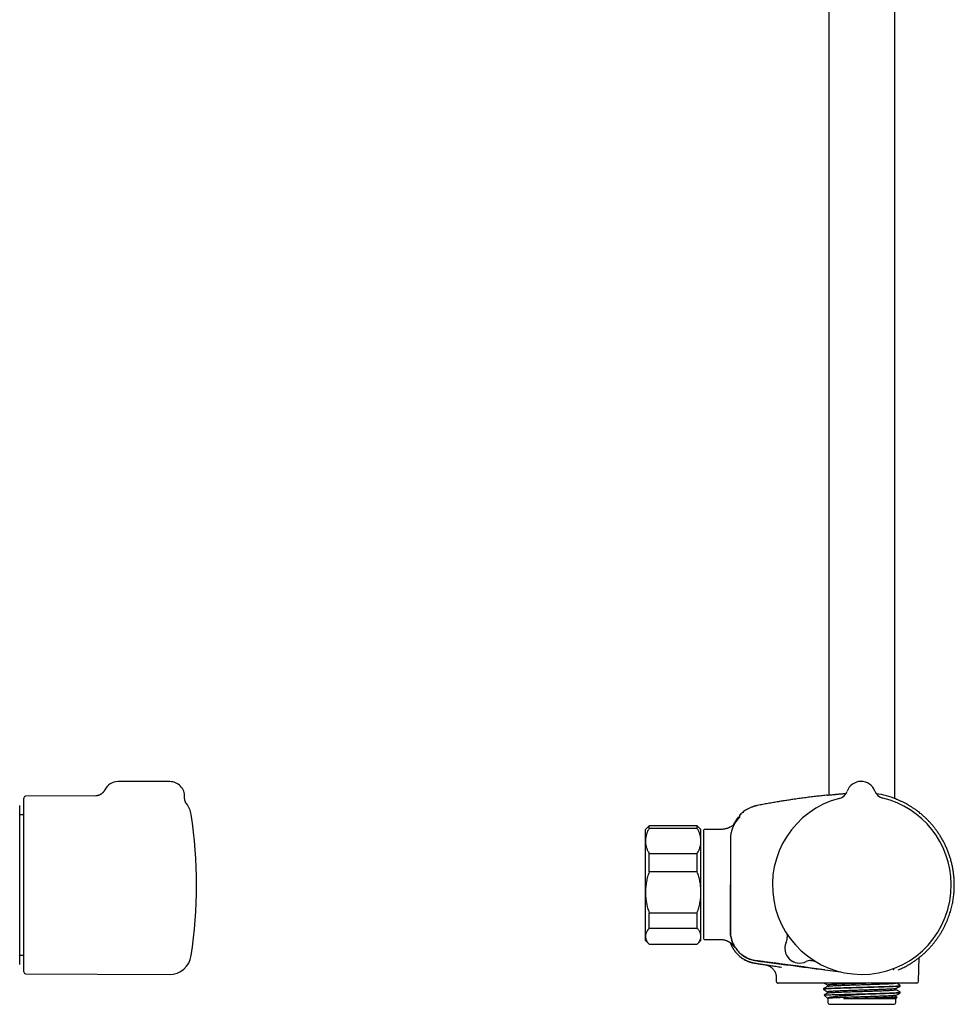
# Model space of a CAD drawing. Header units: millimetres. Extents: x 8 to 1577, y 12 to 2536.
# Tile 41 of 67: x 899 to 1152, y 1373 to 1640. Entities that reach past the tile are written whole.
import ezdxf

# ---------------------------------------------------------------- set-up
doc = ezdxf.new("R2010")
doc.units = ezdxf.units.MM

msp = doc.modelspace()

# ---------------------------------------------------------------- linework, layer by layer
at = {"color": 7, "linetype": 'Continuous', "lineweight": 30}
for p, q in [((1135.75, 1429.02), (1135.75, 1916.7)), ((1117.95, 1912.88), (1117.95, 1429.99)), ((939.76, 1433.6), (925.76, 1433.6)), ((900.26, 1429.1), (900.26, 1429.16)), ((900.26, 1382.15), (900.26, 1429.1)), ((919.74, 1429.74), (900.76, 1429.66)), ((1122.86, 1430.97), (1122.86, 1430.97)), ((1122.86, 1430.97), (1122.86, 1430.97)), ((1122.86, 1430.97), (1122.86, 1430.97)), ((1130.39, 1431.04), (1130.39, 1431.04)), ((1130.39, 1431.04), (1130.39, 1431.04)), ((899.17, 1384.16), (899.17, 1427.16)), ((944.25, 1427.65), (944.25, 1427.64)), ((900.26, 1424.61), (899.17, 1424.61)), ((1093.82, 1424.56), (1093.82, 1424.56)), ((1069.35, 1421.66), (1068.35, 1420.66)), ((1082.35, 1421.66), (1069.35, 1421.66)), ((1069.35, 1420.95), (1069.35, 1421.66)), ((1083.35, 1420.66), (1082.35, 1421.66)), ((1082.35, 1420.95), (1082.35, 1421.66)), ((1068.35, 1417.56), (1068.35, 1420.66)), ((1082.35, 1420.95), (1069.35, 1420.95)), ((1083.35, 1417.56), (1083.35, 1420.66)), ((1084.05, 1420.46), (1084.05, 1391.17)), ((1087.85, 1420.66), (1084.25, 1420.66)), ((1068.35, 1403.7), (1068.35, 1417.56)), ((1083.35, 1403.7), (1083.35, 1417.56)), ((1069.35, 1409.22), (1069.35, 1414.17)), ((1069.35, 1414.17), (1082.35, 1414.17)), ((1082.35, 1409.22), (1082.35, 1414.17)), ((1082.35, 1409.22), (1069.35, 1409.22)), ((1068.35, 1391.8), (1068.35, 1403.7)), ((1083.35, 1391.8), (1083.35, 1403.7)), ((1069.35, 1398.18), (1082.35, 1398.18)), ((1069.35, 1393.93), (1069.35, 1398.18)), ((1082.35, 1393.93), (1082.35, 1398.18)), ((1068.35, 1390.66), (1068.35, 1391.8)), ((1082.35, 1393.93), (1069.35, 1393.93)), ((1083.35, 1390.66), (1083.35, 1391.8)), ((1068.35, 1390.66), (1069.35, 1389.66)), ((1069.35, 1389.67), (1082.35, 1389.67)), ((1069.35, 1389.66), (1069.35, 1389.67)), ((1069.35, 1389.66), (1082.35, 1389.66)), ((1082.35, 1389.66), (1083.35, 1390.66)), ((1082.35, 1389.66), (1082.35, 1389.67)), ((1084.25, 1390.97), (1087.85, 1390.97)), ((899.17, 1386.71), (900.26, 1386.71)), ((1092.79, 1387.41), (1092.8, 1387.41)), ((1142.91, 1386.51), (1142.97, 1386.56)), ((1100.73, 1384.1), (1100.72, 1384.1)), ((1100.73, 1384.1), (1100.79, 1384.09)), ((1142.21, 1379.65), (1142.32, 1386.03)), ((900.76, 1381.65), (939.6, 1381.48)), ((1103.69, 1380.7), (1103.71, 1379.65)), ((1111.72, 1379.16), (1110.79, 1379.16)), ((1113.99, 1379.16), (1111.72, 1379.16)), ((1127.05, 1379.16), (1113.99, 1379.16)), ((1117.65, 1378.59), (1117.65, 1378.29)), ((1141.71, 1379.16), (1127.05, 1379.16)), ((1137.23, 1378.36), (1137.23, 1378.51)), ((1116.47, 1377.6), (1116.47, 1377.45)), ((1116.69, 1375.9), (1117.63, 1374.96)), ((1117.65, 1376.77), (1117.65, 1376.48)), ((1122.45, 1376.12), (1127.72, 1376.12)), ((1136.05, 1377.37), (1136.05, 1377.67)), ((1136.05, 1375.56), (1136.05, 1375.86)), ((1137.23, 1376.55), (1137.23, 1376.7)), ((1117.65, 1374.96), (1117.65, 1373.92)), ((1118.15, 1373.42), (1135.55, 1373.42)), ((1136.05, 1374.94), (1121.98, 1374.94)), ((1136.44, 1375.34), (1136.05, 1375.57)), ((1136.05, 1374.94), (1136.44, 1375.33)), ((1136.05, 1373.92), (1136.05, 1374.94))]:
    msp.add_line(p, q, dxfattribs=at)
at = {"color": 7, "linetype": 'Continuous', "lineweight": 30, "flags": 128}
msp.add_lwpolyline([(1116.85, 1382.74), (1121.08, 1382.18), (1121.18, 1382.17)], dxfattribs=at)
at = {"color": 7, "linetype": 'Continuous', "lineweight": 30}
for centre, radius, start, end in [((925.76, 1429.6), 4, 90, 153.7928), ((939.76, 1429.6), 4, 357.2519, 90), ((1126.64, 1429.66), 4, 20.1961, 160.8039), ((900.76, 1429.16), 0.5, 90.25, 180), ((1126.85, 1405.66), 24.17, 104.5365, 0.5), ((1120.03, 1431.96), 3, 284.5337, 340.7936), ((1120.03, 1431.96), 3, 284.5263, 340.8024), ((1133.21, 1432.07), 3, 200.2064, 256.468), ((1127.36, 1407.14), 23.43, 68.0781, 81.6178), ((1126.85, 1405.66), 24.17, 0.5, 76.4635), ((898.97, 1427.16), 0.2, 0, 1.5404), ((939.62, 1423.83), 6, 8.4268, 39.5206), ((816.96, 1405.66), 130, 351.5732, 8.4268), ((1093.62, 1423.83), 0.2, 50.0909, 140.0248), ((1084.25, 1420.46), 0.2, 90, 180), ((1084.25, 1391.17), 0.2, 180, 270), ((1110.03, 1388.54), 4, 154.3652, 296.6348), ((1110.03, 1388.54), 4, 154.726, 296.274), ((1103.7, 1391.53), 3, 334.726, 0.7989), ((939.62, 1387.48), 6, 269.75, 351.5732), ((898.97, 1384.16), 0.2, 358.4596, 0), ((1113.13, 1382.26), 3, 92.5871, 116.274), ((900.76, 1382.15), 0.5, 180, 269.75), ((1141.71, 1379.66), 0.5, 270, 359), ((1118.15, 1373.92), 0.5, 180, 270), ((1135.55, 1373.92), 0.5, 270, 0)]:
    msp.add_arc(centre, radius, start, end, dxfattribs=at)
for points, knots in [([(922.17, 1431.37), (922.15, 1431.32), (922.1, 1431.23), (922.02, 1431.09), (921.92, 1430.94), (921.81, 1430.8), (921.7, 1430.67), (921.58, 1430.55), (921.46, 1430.44), (921.33, 1430.33), (921.2, 1430.24), (921.07, 1430.15), (920.94, 1430.08), (920.81, 1430.01), (920.68, 1429.95), (920.56, 1429.9), (920.44, 1429.86), (920.33, 1429.83), (920.24, 1429.81), (920.15, 1429.79), (920.07, 1429.77), (920, 1429.76), (919.93, 1429.75), (919.88, 1429.75), (919.83, 1429.74), (919.79, 1429.74), (919.76, 1429.74), (919.75, 1429.74), (919.74, 1429.74), (919.74, 1429.74)], [0, 0, 0, 0, 0.038767, 0.08655, 0.133958, 0.180978, 0.22759, 0.273762, 0.319449, 0.364585, 0.409078, 0.452799, 0.495574, 0.537181, 0.577369, 0.615889, 0.652558, 0.687319, 0.720261, 0.751616, 0.781713, 0.810942, 0.839725, 0.868491, 0.89759, 0.927377, 0.958255, 0.990603, 1, 1, 1, 1]), ([(944.25, 1427.64), (944.25, 1427.64), (944.25, 1427.64), (944.25, 1427.65), (944.24, 1427.67), (944.22, 1427.69), (944.2, 1427.72), (944.18, 1427.75), (944.15, 1427.79), (944.12, 1427.84), (944.09, 1427.9), (944.06, 1427.96), (944.02, 1428.03), (943.99, 1428.11), (943.95, 1428.2), (943.91, 1428.31), (943.88, 1428.42), (943.84, 1428.55), (943.81, 1428.69), (943.78, 1428.84), (943.76, 1428.99), (943.75, 1429.15), (943.75, 1429.29), (943.76, 1429.38), (943.76, 1429.41)], [0, 0, 0, 0, 0.03655, 0.088819, 0.137325, 0.182466, 0.224742, 0.264722, 0.303028, 0.34032, 0.377287, 0.414384, 0.452309, 0.491775, 0.533458, 0.577938, 0.625615, 0.676597, 0.730652, 0.787268, 0.845833, 0.905788, 0.967131, 1, 1, 1, 1]), ([(1117.5, 1429.94), (1117.4, 1429.93), (1116.81, 1429.87), (1115.75, 1429.75), (1114.3, 1429.59), (1112.82, 1429.41), (1111.31, 1429.21), (1109.76, 1429), (1108.3, 1428.79), (1106.91, 1428.58), (1105.61, 1428.38), (1104.28, 1428.16), (1102.92, 1427.93), (1101.52, 1427.68), (1100.09, 1427.42), (1099.13, 1427.24), (1098.64, 1427.14)], [0, 0, 0, 0, 0.017168, 0.092043, 0.168447, 0.246496, 0.32632, 0.40807, 0.491913, 0.559381, 0.628357, 0.698951, 0.771281, 0.845473, 0.921664, 1, 1, 1, 1]), ([(1117.5, 1429.94), (1117.52, 1429.95), (1117.54, 1429.95), (1117.74, 1429.97), (1118.03, 1430), (1118.39, 1430.03), (1118.83, 1430.07), (1119.21, 1430.11), (1119.47, 1430.13), (1119.56, 1430.14), (1119.66, 1430.15), (1119.76, 1430.16), (1119.86, 1430.17), (1119.96, 1430.18), (1120.03, 1430.19), (1120.11, 1430.19), (1120.23, 1430.21), (1120.44, 1430.23), (1120.74, 1430.26), (1121.14, 1430.29), (1121.59, 1430.33), (1122.06, 1430.37), (1122.39, 1430.4), (1122.57, 1430.41), (1122.6, 1430.42)], [0, 0, 0, 0, 0.106506, 0.222622, 0.311359, 0.401495, 0.493036, 0.585989, 0.600999, 0.616045, 0.631128, 0.646248, 0.661403, 0.676595, 0.686682, 0.693531, 0.709177, 0.737635, 0.777452, 0.828627, 0.891157, 0.939157, 0.992206, 1, 1, 1, 1]), ([(1136.16, 1428.87), (1136.11, 1428.9), (1136.03, 1428.93), (1135.83, 1429.01), (1135.75, 1429.04)], [0, 0, 0, 0, 0.585093, 1, 1, 1, 1]), ([(1098.64, 1427.14), (1098.57, 1427.13), (1098.45, 1427.1), (1098.28, 1427.07), (1098.14, 1427.03), (1097.99, 1426.99), (1097.84, 1426.95), (1097.68, 1426.9), (1097.51, 1426.85), (1097.28, 1426.77), (1097.01, 1426.67), (1096.67, 1426.53), (1096.32, 1426.36), (1095.89, 1426.14), (1095.41, 1425.85), (1094.89, 1425.49), (1094.39, 1425.1), (1094.03, 1424.78), (1093.85, 1424.59), (1093.82, 1424.56)], [0, 0, 0, 0, 0.035898, 0.066816, 0.092882, 0.118841, 0.147037, 0.177474, 0.210157, 0.245089, 0.304535, 0.369559, 0.440173, 0.515225, 0.629568, 0.744004, 0.858474, 0.972926, 1, 1, 1, 1]), ([(1136.11, 1428.88), (1136.15, 1428.86), (1136.21, 1428.84), (1136.19, 1428.85), (1136.19, 1428.85)], [0, 0, 0, 0, 0.806807, 1, 1, 1, 1]), ([(1143.12, 1386.68), (1143.32, 1386.85), (1143.75, 1387.22), (1144.39, 1387.83), (1145.04, 1388.5), (1145.65, 1389.17), (1146.22, 1389.85), (1146.76, 1390.53), (1147.25, 1391.21), (1147.72, 1391.89), (1148.17, 1392.59), (1148.6, 1393.33), (1149.02, 1394.09), (1149.4, 1394.84), (1149.74, 1395.59), (1150.05, 1396.32), (1150.32, 1397.04), (1150.57, 1397.74), (1150.79, 1398.46), (1151, 1399.18), (1151.18, 1399.91), (1151.34, 1400.62), (1151.47, 1401.29), (1151.57, 1401.94), (1151.66, 1402.57), (1151.73, 1403.16), (1151.78, 1403.78), (1151.82, 1404.41), (1151.85, 1405.07), (1151.85, 1405.72), (1151.84, 1406.38), (1151.81, 1407.17), (1151.74, 1408.09), (1151.61, 1409.15), (1151.44, 1410.2), (1151.22, 1411.24), (1150.96, 1412.28), (1150.66, 1413.3), (1150.31, 1414.31), (1149.93, 1415.29), (1149.5, 1416.25), (1149.05, 1417.17), (1148.56, 1418.06), (1148.06, 1418.9), (1147.53, 1419.71), (1146.99, 1420.48), (1146.44, 1421.2), (1145.88, 1421.88), (1145.3, 1422.53), (1144.81, 1423.05), (1144.41, 1423.45), (1144.1, 1423.75), (1143.78, 1424.06), (1143.43, 1424.37), (1143.05, 1424.7), (1142.63, 1425.05), (1142.15, 1425.43), (1141.61, 1425.84), (1141.02, 1426.25), (1140.4, 1426.67), (1139.73, 1427.09), (1139.05, 1427.48), (1138.37, 1427.85), (1137.68, 1428.19), (1136.96, 1428.52), (1136.46, 1428.74), (1136.19, 1428.84), (1136.19, 1428.85)], [0, 0, 0, 0, 0.0149146, 0.0334375, 0.0515946, 0.0693846, 0.0868064, 0.1035574, 0.1199508, 0.1359856, 0.1516613, 0.1690375, 0.1859488, 0.2023949, 0.2183744, 0.2338859, 0.2489293, 0.2635042, 0.2776103, 0.2928517, 0.3075037, 0.3215659, 0.3350377, 0.3479188, 0.3602092, 0.3719086, 0.3830172, 0.3961495, 0.408915, 0.4216854, 0.4344602, 0.4472395, 0.4679939, 0.4887598, 0.5095366, 0.5303228, 0.5511173, 0.5719188, 0.5927265, 0.6135166, 0.6339849, 0.654039, 0.6736802, 0.6929089, 0.7117255, 0.7301298, 0.7477659, 0.7650061, 0.7818503, 0.7982989, 0.8067574, 0.8151077, 0.8236814, 0.8328364, 0.8425719, 0.8528873, 0.8653119, 0.8784827, 0.8923981, 0.9070562, 0.9224548, 0.9385915, 0.9530085, 0.9679637, 0.983455, 0.9994802, 1, 1, 1, 1]), ([(1092.21, 1422), (1092.23, 1422.06), (1092.33, 1422.27), (1092.53, 1422.64), (1092.82, 1423.09), (1093.12, 1423.54), (1093.35, 1423.82), (1093.47, 1423.96)], [0, 0, 0, 0, 0.074811, 0.305345, 0.536441, 0.76802, 1, 1, 1, 1]), ([(1093.85, 1424.02), (1093.85, 1424.02), (1093.85, 1424.01), (1093.81, 1423.98), (1093.75, 1423.92), (1093.68, 1423.85), (1093.6, 1423.76), (1093.5, 1423.66), (1093.4, 1423.55), (1093.33, 1423.46), (1093.29, 1423.42)], [0, 0, 0, 0, 0.125477, 0.248523, 0.370883, 0.493559, 0.617131, 0.742108, 0.869276, 1, 1, 1, 1]), ([(1093.74, 1423.85), (1093.73, 1423.85), (1093.72, 1423.86), (1093.69, 1423.83), (1093.64, 1423.79), (1093.58, 1423.74), (1093.54, 1423.69), (1093.48, 1423.63), (1093.42, 1423.57), (1093.36, 1423.5), (1093.32, 1423.44), (1093.29, 1423.42)], [0, 0, 0, 0, 0.071299, 0.216828, 0.380497, 0.469824, 0.564276, 0.66408, 0.769565, 0.881257, 1, 1, 1, 1]), ([(1093.82, 1424.56), (1093.79, 1424.53), (1093.76, 1424.49), (1093.73, 1424.41), (1093.73, 1424.37), (1093.73, 1424.35)], [0, 0, 0, 0, 0.479929, 0.737356, 1, 1, 1, 1]), ([(1093.73, 1424.36), (1093.73, 1424.36), (1093.73, 1424.36), (1093.73, 1424.35), (1093.73, 1424.35), (1093.73, 1424.35), (1093.73, 1424.35), (1093.73, 1424.35), (1093.73, 1424.35), (1093.73, 1424.35), (1093.73, 1424.35), (1093.73, 1424.35), (1093.73, 1424.35), (1093.73, 1424.35), (1093.73, 1424.35), (1093.73, 1424.35), (1093.73, 1424.34), (1093.73, 1424.34), (1093.73, 1424.34), (1093.73, 1424.33), (1093.73, 1424.3), (1093.73, 1424.25), (1093.73, 1424.19), (1093.74, 1424.1), (1093.74, 1424.01), (1093.75, 1423.95), (1093.75, 1423.92)], [0, 0, 0, 0, 0.009467, 0.018334, 0.026601, 0.034267, 0.041333, 0.047798, 0.053663, 0.05785, 0.061666, 0.065111, 0.068371, 0.07165, 0.074948, 0.078265, 0.092292, 0.106624, 0.121015, 0.198107, 0.335771, 0.458685, 0.581599, 0.738035, 0.894471, 1, 1, 1, 1]), ([(1092.52, 1422.36), (1092.51, 1422.35), (1092.47, 1422.29), (1092.37, 1422.18), (1092.25, 1422.04), (1092.11, 1421.9), (1091.94, 1421.75), (1091.74, 1421.59), (1091.52, 1421.44), (1091.32, 1421.33), (1091.16, 1421.25), (1091.01, 1421.18), (1090.82, 1421.1), (1090.6, 1421.01), (1090.35, 1420.93), (1090.04, 1420.84), (1089.69, 1420.77), (1089.28, 1420.71), (1088.83, 1420.67), (1088.35, 1420.66), (1088.02, 1420.66), (1087.85, 1420.66)], [0, 0, 0, 0, 0.015761, 0.057864, 0.098686, 0.138571, 0.178392, 0.231449, 0.282449, 0.33084, 0.356442, 0.388416, 0.426838, 0.471528, 0.52204, 0.577561, 0.649746, 0.727812, 0.811912, 0.902445, 1, 1, 1, 1]), ([(1093.29, 1423.42), (1093.17, 1423.28), (1092.93, 1422.98), (1092.6, 1422.51), (1092.31, 1422.02), (1092.06, 1421.51), (1091.84, 1420.98), (1091.66, 1420.44), (1091.52, 1419.89), (1091.41, 1419.3), (1091.35, 1418.68), (1091.33, 1418.03), (1091.34, 1417.37), (1091.33, 1416.72), (1091.33, 1416.07), (1091.33, 1415.42), (1091.31, 1411.95), (1091.31, 1408.69), (1091.31, 1405.66)], [0, 0, 0, 0, 0.031298, 0.062592, 0.093879, 0.125159, 0.156435, 0.187706, 0.21897, 0.250227, 0.285929, 0.321635, 0.35734, 0.393047, 0.428755, 0.464463, 0.500172, 1, 1, 1, 1]), ([(1069.35, 1420.95), (1069.28, 1420.81), (1069.13, 1420.55), (1068.93, 1420.14), (1068.76, 1419.72), (1068.62, 1419.3), (1068.5, 1418.87), (1068.41, 1418.44), (1068.36, 1418), (1068.35, 1417.71), (1068.35, 1417.56)], [0, 0, 0, 0, 0.122973, 0.245942, 0.369581, 0.493217, 0.619375, 0.745529, 0.872765, 1, 1, 1, 1]), ([(1083.35, 1417.56), (1083.35, 1417.6), (1083.35, 1417.78), (1083.33, 1418.09), (1083.28, 1418.5), (1083.19, 1418.91), (1083.08, 1419.32), (1082.94, 1419.73), (1082.77, 1420.14), (1082.57, 1420.55), (1082.42, 1420.81), (1082.35, 1420.95)], [0, 0, 0, 0, 0.034085, 0.152699, 0.271315, 0.390844, 0.510376, 0.632431, 0.75449, 0.877243, 1, 1, 1, 1]), ([(1068.35, 1417.56), (1068.35, 1417.52), (1068.35, 1417.35), (1068.37, 1417.03), (1068.42, 1416.62), (1068.51, 1416.21), (1068.62, 1415.8), (1068.76, 1415.39), (1068.93, 1414.98), (1069.13, 1414.58), (1069.28, 1414.31), (1069.35, 1414.17)], [0, 0, 0, 0, 0.034085, 0.152699, 0.271315, 0.390844, 0.510376, 0.632431, 0.75449, 0.877243, 1, 1, 1, 1]), ([(1082.35, 1414.17), (1082.42, 1414.31), (1082.57, 1414.58), (1082.77, 1414.99), (1082.94, 1415.4), (1083.09, 1415.82), (1083.2, 1416.25), (1083.29, 1416.68), (1083.34, 1417.12), (1083.35, 1417.41), (1083.35, 1417.56)], [0, 0, 0, 0, 0.122973, 0.245942, 0.369581, 0.493217, 0.619375, 0.745529, 0.872765, 1, 1, 1, 1]), ([(1069.35, 1409.22), (1069.28, 1409.01), (1069.13, 1408.57), (1068.93, 1407.9), (1068.76, 1407.23), (1068.62, 1406.54), (1068.5, 1405.84), (1068.41, 1405.13), (1068.36, 1404.42), (1068.35, 1403.94), (1068.35, 1403.7)], [0, 0, 0, 0, 0.122973, 0.245942, 0.369581, 0.493217, 0.619375, 0.745529, 0.872765, 1, 1, 1, 1]), ([(1083.35, 1403.7), (1083.35, 1403.77), (1083.35, 1404.06), (1083.33, 1404.56), (1083.28, 1405.23), (1083.19, 1405.9), (1083.08, 1406.57), (1082.94, 1407.24), (1082.77, 1407.91), (1082.57, 1408.57), (1082.42, 1409.01), (1082.35, 1409.22)], [0, 0, 0, 0, 0.034085, 0.152699, 0.271315, 0.390844, 0.510376, 0.632431, 0.75449, 0.877243, 1, 1, 1, 1]), ([(1091.31, 1405.66), (1091.3, 1402.14), (1091.3, 1398.18), (1091.32, 1393.78), (1091.3, 1392.42), (1091.55, 1391.07), (1092.01, 1389.76), (1092.71, 1388.56), (1093.6, 1387.49), (1094.65, 1386.58), (1095.85, 1385.87), (1097.16, 1385.39), (1098.5, 1385.15), (1099.83, 1384.99), (1101.15, 1384.81), (1103.74, 1384.47), (1108.98, 1383.78), (1113.78, 1383.14), (1116.85, 1382.74)], [0, 0, 0, 0, 0.246738, 0.277584, 0.309033, 0.341321, 0.373679, 0.405971, 0.438349, 0.470733, 0.503048, 0.535636, 0.567618, 0.598643, 0.629625, 0.660635, 0.782458, 1, 1, 1, 1]), ([(1116.85, 1382.75), (1113.05, 1383.25), (1108.75, 1383.82), (1103.95, 1384.45), (1102.45, 1384.65), (1100.96, 1384.84), (1099.45, 1385.05), (1097.87, 1385.22), (1096.33, 1385.65), (1094.95, 1386.39), (1093.78, 1387.31), (1092.8, 1388.43), (1092.04, 1389.72), (1091.54, 1391.12), (1091.3, 1392.55), (1091.33, 1393.94), (1091.31, 1398.29), (1091.32, 1402.19), (1091.32, 1405.66)], [0, 0, 0, 0, 0.269156, 0.304404, 0.339652, 0.374894, 0.410138, 0.446447, 0.486655, 0.521265, 0.555833, 0.590437, 0.625157, 0.659773, 0.694414, 0.726408, 0.756814, 1, 1, 1, 1]), ([(1068.35, 1403.7), (1068.35, 1403.64), (1068.35, 1403.35), (1068.37, 1402.84), (1068.42, 1402.18), (1068.51, 1401.51), (1068.62, 1400.84), (1068.76, 1400.17), (1068.93, 1399.5), (1069.13, 1398.84), (1069.28, 1398.4), (1069.35, 1398.18)], [0, 0, 0, 0, 0.034085, 0.152699, 0.271315, 0.390844, 0.510376, 0.632431, 0.75449, 0.877243, 1, 1, 1, 1]), ([(1082.35, 1398.18), (1082.42, 1398.4), (1082.57, 1398.84), (1082.77, 1399.51), (1082.94, 1400.18), (1083.09, 1400.87), (1083.2, 1401.57), (1083.29, 1402.27), (1083.34, 1402.99), (1083.35, 1403.47), (1083.35, 1403.7)], [0, 0, 0, 0, 0.122973, 0.245942, 0.369581, 0.493217, 0.619375, 0.745529, 0.872765, 1, 1, 1, 1]), ([(1069.35, 1393.93), (1069.28, 1393.85), (1069.13, 1393.69), (1068.94, 1393.44), (1068.78, 1393.19), (1068.63, 1392.93), (1068.52, 1392.67), (1068.43, 1392.4), (1068.37, 1392.14), (1068.35, 1391.94), (1068.35, 1391.82), (1068.35, 1391.8)], [0, 0, 0, 0, 0.119246, 0.238489, 0.358338, 0.478183, 0.600299, 0.722411, 0.845493, 0.968574, 1, 1, 1, 1]), ([(1068.35, 1391.8), (1068.35, 1391.71), (1068.36, 1391.53), (1068.41, 1391.27), (1068.49, 1391), (1068.6, 1390.73), (1068.75, 1390.46), (1068.92, 1390.2), (1069.12, 1389.93), (1069.27, 1389.76), (1069.35, 1389.67)], [0, 0, 0, 0, 0.122618, 0.245238, 0.368878, 0.492521, 0.618996, 0.745475, 0.872735, 1, 1, 1, 1]), ([(1083.35, 1391.8), (1083.35, 1391.82), (1083.35, 1391.93), (1083.33, 1392.13), (1083.28, 1392.39), (1083.19, 1392.65), (1083.08, 1392.9), (1082.94, 1393.16), (1082.77, 1393.42), (1082.57, 1393.68), (1082.42, 1393.85), (1082.35, 1393.93)], [0, 0, 0, 0, 0.031426, 0.150353, 0.269282, 0.389133, 0.508986, 0.631385, 0.753788, 0.876892, 1, 1, 1, 1]), ([(1082.35, 1389.67), (1082.42, 1389.75), (1082.57, 1389.92), (1082.77, 1390.18), (1082.94, 1390.44), (1083.09, 1390.71), (1083.2, 1390.97), (1083.29, 1391.25), (1083.34, 1391.52), (1083.35, 1391.71), (1083.35, 1391.8)], [0, 0, 0, 0, 0.122973, 0.245942, 0.369581, 0.493217, 0.619375, 0.745529, 0.872765, 1, 1, 1, 1]), ([(1106.47, 1392.66), (1106.48, 1392.66), (1106.49, 1392.63), (1106.51, 1392.57), (1106.55, 1392.48), (1106.58, 1392.36), (1106.62, 1392.22), (1106.65, 1392.08), (1106.67, 1391.92), (1106.69, 1391.76), (1106.7, 1391.64), (1106.7, 1391.58), (1106.7, 1391.57)], [0, 0, 0, 0, 0.007874, 0.085525, 0.178672, 0.289492, 0.4153, 0.55029, 0.690633, 0.834494, 0.980751, 1, 1, 1, 1]), ([(1087.85, 1390.97), (1088, 1390.97), (1088.28, 1390.97), (1088.68, 1390.96), (1089.06, 1390.93), (1089.4, 1390.88), (1089.72, 1390.82), (1090, 1390.74), (1090.25, 1390.65), (1090.47, 1390.56), (1090.65, 1390.47), (1090.78, 1390.41), (1090.87, 1390.35), (1090.94, 1390.32), (1091.02, 1390.27), (1091.1, 1390.22), (1091.2, 1390.15), (1091.3, 1390.08), (1091.42, 1389.99), (1091.57, 1389.87), (1091.7, 1389.74), (1091.81, 1389.63), (1091.89, 1389.54), (1091.97, 1389.44), (1092.04, 1389.35), (1092.1, 1389.28), (1092.13, 1389.23), (1092.16, 1389.19), (1092.18, 1389.17), (1092.19, 1389.15), (1092.2, 1389.14), (1092.2, 1389.14), (1092.2, 1389.14)], [0, 0, 0, 0, 0.066684, 0.128638, 0.186177, 0.23956, 0.28894, 0.334323, 0.375394, 0.411358, 0.441797, 0.466511, 0.480611, 0.491753, 0.503167, 0.519913, 0.538758, 0.558212, 0.578217, 0.614378, 0.652877, 0.680328, 0.707636, 0.733129, 0.768324, 0.800421, 0.830675, 0.864011, 0.899163, 0.937704, 0.977851, 1, 1, 1, 1]), ([(1091.23, 1390.13), (1091.24, 1390.11), (1091.26, 1390.06), (1091.29, 1389.97), (1091.34, 1389.85), (1091.39, 1389.73), (1091.44, 1389.62), (1091.48, 1389.51), (1091.53, 1389.41), (1091.57, 1389.32), (1091.61, 1389.23), (1091.66, 1389.14), (1091.7, 1389.05), (1091.75, 1388.97), (1091.79, 1388.89), (1091.84, 1388.8), (1091.9, 1388.7), (1091.95, 1388.6), (1092.01, 1388.51), (1092.06, 1388.42), (1092.12, 1388.33), (1092.17, 1388.25), (1092.22, 1388.17), (1092.28, 1388.1), (1092.32, 1388.02), (1092.37, 1387.96), (1092.42, 1387.89), (1092.46, 1387.83), (1092.5, 1387.77), (1092.54, 1387.72), (1092.58, 1387.67), (1092.62, 1387.62), (1092.66, 1387.57), (1092.7, 1387.52), (1092.73, 1387.48), (1092.77, 1387.44), (1092.79, 1387.42), (1092.8, 1387.41)], [0, 0, 0, 0, 0.011019, 0.034491, 0.055335, 0.073631, 0.089495, 0.103106, 0.112008, 0.119979, 0.127268, 0.134196, 0.141058, 0.148154, 0.155833, 0.164373, 0.177436, 0.19271, 0.210398, 0.23063, 0.253493, 0.279046, 0.307333, 0.338385, 0.372225, 0.407353, 0.445081, 0.485419, 0.528376, 0.573959, 0.622173, 0.673024, 0.732011, 0.794198, 0.85959, 0.928189, 1, 1, 1, 1]), ([(1092.8, 1387.41), (1092.87, 1387.33), (1093.07, 1387.09), (1093.42, 1386.74), (1093.86, 1386.35), (1094.33, 1385.99), (1094.82, 1385.67), (1095.34, 1385.38), (1095.87, 1385.13), (1096.41, 1384.91), (1096.97, 1384.73), (1097.56, 1384.59), (1098.18, 1384.49), (1098.81, 1384.39), (1099.45, 1384.29), (1100.08, 1384.19), (1100.51, 1384.13), (1100.72, 1384.1)], [0, 0, 0, 0, 0.036914, 0.103562, 0.170207, 0.236837, 0.30344, 0.370001, 0.436514, 0.502973, 0.569366, 0.635677, 0.708537, 0.781387, 0.85425, 0.927122, 1, 1, 1, 1]), ([(1136.67, 1382.7), (1137.08, 1382.88), (1137.9, 1383.24), (1138.99, 1383.82), (1139.98, 1384.4), (1140.86, 1384.97), (1141.6, 1385.49), (1142.15, 1385.89), (1142.53, 1386.19), (1142.8, 1386.4), (1142.91, 1386.5), (1142.97, 1386.55)], [0, 0, 0, 0, 0.124941, 0.2504, 0.37601, 0.501425, 0.62641, 0.750925, 0.833807, 0.91675, 1, 1, 1, 1]), ([(1142.91, 1386.51), (1142.91, 1386.51), (1142.93, 1386.52), (1142.95, 1386.53), (1142.97, 1386.55)], [0, 0, 0, 0, 0.009452, 1, 1, 1, 1]), ([(1142.97, 1386.55), (1143, 1386.58), (1143.07, 1386.63), (1143.12, 1386.67), (1143.12, 1386.68), (1143.13, 1386.68)], [0, 0, 0, 0, 0.33155, 0.664477, 1, 1, 1, 1]), ([(1095.05, 1385.54), (1095.05, 1385.54), (1095.06, 1385.54), (1095.09, 1385.52), (1095.13, 1385.5), (1095.18, 1385.47), (1095.24, 1385.44), (1095.31, 1385.41), (1095.39, 1385.36), (1095.48, 1385.32), (1095.58, 1385.27), (1095.69, 1385.22), (1095.8, 1385.17), (1095.93, 1385.12), (1096.06, 1385.06), (1096.21, 1385.01), (1096.36, 1384.95), (1096.53, 1384.89), (1096.7, 1384.83), (1096.89, 1384.78), (1097.08, 1384.72), (1097.26, 1384.68), (1097.44, 1384.64), (1097.63, 1384.6), (1097.83, 1384.56), (1098.03, 1384.53), (1098.25, 1384.49), (1098.49, 1384.46), (1098.76, 1384.42), (1099.05, 1384.37), (1099.37, 1384.32), (1099.71, 1384.27), (1100.09, 1384.21), (1100.49, 1384.15), (1100.92, 1384.09), (1101.41, 1384.01), (1101.97, 1383.93), (1102.6, 1383.83), (1103.27, 1383.73), (1103.98, 1383.63), (1104.6, 1383.54), (1104.98, 1383.48), (1105.11, 1383.46)], [0, 0, 0, 0, 0.049737, 0.097317, 0.14275, 0.186049, 0.227227, 0.265621, 0.302002, 0.336391, 0.368814, 0.396606, 0.422823, 0.447497, 0.470664, 0.49237, 0.512669, 0.53163, 0.549334, 0.565882, 0.581397, 0.593647, 0.605384, 0.616724, 0.627794, 0.638734, 0.649685, 0.662241, 0.675492, 0.690248, 0.706544, 0.724381, 0.743398, 0.763901, 0.78589, 0.809365, 0.839248, 0.871237, 0.90533, 0.941527, 0.979825, 1, 1, 1, 1]), ([(1095.05, 1385.54), (1095.05, 1385.54), (1095.06, 1385.54), (1095.09, 1385.52), (1095.13, 1385.5), (1095.18, 1385.47), (1095.22, 1385.45), (1095.25, 1385.44), (1095.25, 1385.44)], [0, 0, 0, 0, 0.214515, 0.419728, 0.615683, 0.80243, 0.980031, 1, 1, 1, 1]), ([(1100.72, 1384.1), (1100.72, 1384.1), (1100.72, 1384.1), (1100.75, 1384.09), (1100.76, 1384.09)], [0, 0, 0, 0, 0.732266, 1, 1, 1, 1]), ([(1100.75, 1384.09), (1100.88, 1384.07), (1101.12, 1384.03), (1101.46, 1383.91), (1101.76, 1383.78), (1102, 1383.65), (1102.2, 1383.53), (1102.35, 1383.42), (1102.47, 1383.31), (1102.59, 1383.21), (1102.7, 1383.1), (1102.84, 1382.96), (1103, 1382.76), (1103.17, 1382.53), (1103.31, 1382.28), (1103.43, 1382.04), (1103.52, 1381.8), (1103.6, 1381.55), (1103.66, 1381.28), (1103.7, 1381), (1103.71, 1380.8), (1103.71, 1380.7)], [0, 0, 0, 0, 0.077762, 0.150611, 0.217623, 0.278062, 0.321306, 0.359779, 0.393335, 0.421873, 0.45048, 0.493563, 0.544731, 0.603824, 0.670528, 0.718997, 0.770427, 0.824566, 0.881111, 0.939718, 1, 1, 1, 1]), ([(1112.99, 1385.26), (1113.01, 1385.26), (1113.08, 1385.26), (1113.21, 1385.26), (1113.36, 1385.25), (1113.51, 1385.24), (1113.65, 1385.22), (1113.78, 1385.19), (1113.91, 1385.16), (1114.02, 1385.13), (1114.12, 1385.09), (1114.18, 1385.07), (1114.21, 1385.06), (1114.21, 1385.06)], [0, 0, 0, 0, 0.04909, 0.172318, 0.293197, 0.411327, 0.526107, 0.636564, 0.741059, 0.837019, 0.921541, 0.993413, 1, 1, 1, 1]), ([(1135.32, 1383.03), (1135.33, 1383.03), (1135.33, 1383.02), (1135.33, 1383.02), (1135.33, 1383.01), (1135.34, 1383.01), (1135.34, 1383), (1135.34, 1383), (1135.34, 1382.99), (1135.35, 1382.99), (1135.35, 1382.99), (1135.35, 1382.98), (1135.35, 1382.98), (1135.35, 1382.98), (1135.35, 1382.98), (1135.35, 1382.97), (1135.36, 1382.97), (1135.36, 1382.97), (1135.36, 1382.96), (1135.36, 1382.96), (1135.36, 1382.95), (1135.36, 1382.95), (1135.36, 1382.94), (1135.37, 1382.93), (1135.37, 1382.92), (1135.37, 1382.91), (1135.37, 1382.9), (1135.37, 1382.89), (1135.38, 1382.88), (1135.38, 1382.87), (1135.38, 1382.86), (1135.38, 1382.86), (1135.38, 1382.85), (1135.38, 1382.85), (1135.38, 1382.84), (1135.38, 1382.84), (1135.38, 1382.84), (1135.38, 1382.83), (1135.38, 1382.83), (1135.38, 1382.83), (1135.38, 1382.82), (1135.38, 1382.82), (1135.38, 1382.81), (1135.38, 1382.81), (1135.38, 1382.8), (1135.38, 1382.8), (1135.38, 1382.79), (1135.38, 1382.78), (1135.37, 1382.77), (1135.37, 1382.76), (1135.37, 1382.75), (1135.37, 1382.74), (1135.37, 1382.73), (1135.37, 1382.73), (1135.37, 1382.73), (1135.37, 1382.72), (1135.37, 1382.72), (1135.37, 1382.72), (1135.37, 1382.72), (1135.36, 1382.71), (1135.36, 1382.71), (1135.36, 1382.71), (1135.36, 1382.71), (1135.36, 1382.71), (1135.36, 1382.7), (1135.36, 1382.7), (1135.36, 1382.7), (1135.36, 1382.7), (1135.36, 1382.69), (1135.36, 1382.69), (1135.36, 1382.69), (1135.36, 1382.69), (1135.36, 1382.69)], [0, 0, 0, 0, 0.006095, 0.024785, 0.043474, 0.061313, 0.079151, 0.097086, 0.115461, 0.125274, 0.135187, 0.144761, 0.153844, 0.162437, 0.170542, 0.180333, 0.190713, 0.201681, 0.213033, 0.224588, 0.240025, 0.255564, 0.27079, 0.298044, 0.325058, 0.352072, 0.379086, 0.4061, 0.433114, 0.46013, 0.487377, 0.498392, 0.509576, 0.520844, 0.531465, 0.54127, 0.5484, 0.555097, 0.562158, 0.569804, 0.578037, 0.591178, 0.604457, 0.61774, 0.631011, 0.644097, 0.656952, 0.685432, 0.713736, 0.742042, 0.770349, 0.798658, 0.826969, 0.836312, 0.845655, 0.854992, 0.864122, 0.872947, 0.881467, 0.889682, 0.897769, 0.903307, 0.909668, 0.916854, 0.924863, 0.933697, 0.943355, 0.953217, 0.963812, 0.975141, 0.987203, 1, 1, 1, 1]), ([(1103.71, 1379.65), (1103.71, 1379.61), (1103.72, 1379.54), (1103.75, 1379.45), (1103.79, 1379.38), (1103.84, 1379.33), (1103.89, 1379.27), (1103.97, 1379.22), (1104.08, 1379.17), (1104.17, 1379.16), (1104.21, 1379.16)], [0, 0, 0, 0, 0.147536, 0.273881, 0.372793, 0.446155, 0.540941, 0.668093, 0.823745, 1, 1, 1, 1]), ([(1110.79, 1379.16), (1110.6, 1379.16), (1110.21, 1379.16), (1109.67, 1379.16), (1109.15, 1379.16), (1108.65, 1379.16), (1108.18, 1379.16), (1107.74, 1379.16), (1107.32, 1379.16), (1106.92, 1379.16), (1106.55, 1379.16), (1106.2, 1379.16), (1105.88, 1379.16), (1105.59, 1379.16), (1105.32, 1379.16), (1105.07, 1379.16), (1104.84, 1379.16), (1104.64, 1379.16), (1104.47, 1379.16), (1104.34, 1379.16), (1104.26, 1379.16), (1104.21, 1379.16), (1104.21, 1379.16), (1104.21, 1379.16)], [0, 0, 0, 0, 0.0443857, 0.0886327, 0.1327882, 0.1768865, 0.2209496, 0.2649883, 0.3090032, 0.3529857, 0.3990095, 0.4449523, 0.4907796, 0.5365133, 0.5822793, 0.6280866, 0.6831069, 0.7381763, 0.7932783, 0.84839, 0.9034838, 0.9575463, 1, 1, 1, 1]), ([(1116.52, 1377.62), (1116.53, 1377.63), (1116.57, 1377.65), (1116.96, 1377.69), (1117.65, 1377.74), (1118.62, 1377.79), (1119.82, 1377.84), (1121.23, 1377.89), (1122.79, 1377.94), (1124.47, 1377.99), (1126.22, 1378.04), (1127.99, 1378.09), (1129.72, 1378.14), (1131.37, 1378.19), (1132.89, 1378.23), (1134.23, 1378.28), (1135.37, 1378.33), (1136.26, 1378.38), (1136.88, 1378.43), (1137.19, 1378.47), (1137.21, 1378.5), (1137.23, 1378.51)], [0, 0, 0, 0, 0.033135, 0.088197, 0.143229, 0.19823, 0.253202, 0.308143, 0.363054, 0.417935, 0.472785, 0.527606, 0.582396, 0.637156, 0.691885, 0.746585, 0.801254, 0.855894, 0.910503, 0.965081, 1, 1, 1, 1]), ([(1116.65, 1379.16), (1116.79, 1379.08), (1117.12, 1378.88), (1117.46, 1378.69), (1117.65, 1378.58)], [0, 0, 0, 0, 0.4251738, 1, 1, 1, 1]), ([(1130.4, 1379.16), (1130.21, 1379.15), (1129.56, 1379.13), (1128.33, 1379.09), (1126.74, 1379.04), (1125.08, 1378.99), (1123.42, 1378.93), (1121.81, 1378.88), (1120.35, 1378.82), (1119.11, 1378.76), (1118.21, 1378.7), (1117.69, 1378.64), (1117.7, 1378.61), (1117.71, 1378.59)], [0, 0, 0, 0, 0.034661, 0.118955, 0.206936, 0.298604, 0.393956, 0.492992, 0.59571, 0.70211, 0.812188, 0.925945, 1, 1, 1, 1]), ([(1117.71, 1378.3), (1117.72, 1378.3), (1117.73, 1378.33), (1118.16, 1378.38), (1118.96, 1378.44), (1120.1, 1378.5), (1121.5, 1378.56), (1123.13, 1378.61), (1124.9, 1378.67), (1126.76, 1378.73), (1128.62, 1378.79), (1130.4, 1378.85), (1132.04, 1378.91), (1133.48, 1378.96), (1134.64, 1379.02), (1135.49, 1379.08), (1135.9, 1379.13), (1136.04, 1379.16), (1136.04, 1379.18), (1136.04, 1379.19)], [0, 0, 0, 0, 0.030688, 0.096026, 0.161363, 0.226701, 0.292038, 0.357376, 0.422714, 0.488051, 0.553389, 0.618727, 0.684064, 0.749402, 0.81474, 0.880077, 0.945415, 0.978125, 1, 1, 1, 1]), ([(1137.22, 1378.52), (1137.02, 1378.63), (1136.66, 1378.85), (1136.29, 1379.06), (1136.12, 1379.16)], [0, 0, 0, 0, 0.538813, 1, 1, 1, 1]), ([(1137.21, 1378.35), (1137.18, 1378.34), (1137.13, 1378.31), (1136.87, 1378.28), (1136.5, 1378.25), (1136, 1378.22), (1135.38, 1378.18), (1134.64, 1378.15), (1133.81, 1378.12), (1132.89, 1378.08), (1131.89, 1378.05), (1130.83, 1378.02), (1129.72, 1377.99), (1128.56, 1377.95), (1127.39, 1377.92), (1126.21, 1377.89), (1125.04, 1377.85), (1123.89, 1377.82), (1122.77, 1377.79), (1121.72, 1377.76), (1120.72, 1377.72), (1119.81, 1377.69), (1118.99, 1377.66), (1118.27, 1377.62), (1117.66, 1377.59), (1117.16, 1377.56), (1116.8, 1377.53), (1116.57, 1377.49), (1116.46, 1377.47), (1116.48, 1377.45), (1116.49, 1377.45)], [0, 0, 0, 0, 0.03487, 0.071596, 0.108323, 0.145049, 0.181776, 0.218502, 0.255228, 0.291955, 0.328681, 0.365407, 0.402134, 0.43886, 0.475587, 0.512313, 0.549039, 0.585766, 0.622492, 0.659218, 0.695945, 0.732671, 0.769397, 0.806124, 0.84285, 0.879576, 0.916303, 0.953029, 0.989755, 1, 1, 1, 1]), ([(1116.48, 1377.44), (1116.7, 1377.31), (1117.09, 1377.09), (1117.48, 1376.86), (1117.65, 1376.76)], [0, 0, 0, 0, 0.5717291, 1, 1, 1, 1]), ([(1117.67, 1378.3), (1117.47, 1378.19), (1117.08, 1377.96), (1116.7, 1377.74), (1116.51, 1377.63)], [0, 0, 0, 0, 0.51459, 1, 1, 1, 1]), ([(1117.67, 1376.49), (1117.47, 1376.37), (1117.15, 1376.19), (1116.82, 1376), (1116.7, 1375.93)], [0, 0, 0, 0, 0.614098, 1, 1, 1, 1]), ([(1116.7, 1375.92), (1116.7, 1375.92), (1116.7, 1375.93), (1116.88, 1375.95), (1117.23, 1375.97), (1117.75, 1376), (1118.43, 1376.02), (1119.25, 1376.04), (1120.2, 1376.07), (1121.26, 1376.09), (1122.05, 1376.11), (1122.45, 1376.12)], [0, 0, 0, 0, 0.044284, 0.162781, 0.281554, 0.400603, 0.519929, 0.639532, 0.759411, 0.879567, 1, 1, 1, 1]), ([(1127.72, 1376.12), (1127.35, 1376.09), (1126.61, 1376.04), (1125.52, 1375.97), (1124.46, 1375.9), (1123.44, 1375.82), (1122.47, 1375.75), (1121.57, 1375.68), (1120.74, 1375.6), (1120, 1375.53), (1119.34, 1375.46), (1118.78, 1375.38), (1118.32, 1375.31), (1117.86, 1375.21), (1117.56, 1375.12), (1117.62, 1375.05), (1117.63, 1375.02)], [0, 0, 0, 0, 0.070559, 0.140622, 0.21019, 0.279263, 0.34784, 0.415922, 0.483508, 0.550599, 0.617195, 0.683296, 0.748902, 0.814012, 0.942562, 1, 1, 1, 1]), ([(1136.04, 1377.67), (1136.02, 1377.66), (1136, 1377.65), (1135.84, 1377.62), (1135.43, 1377.57), (1134.55, 1377.51), (1133.35, 1377.45), (1131.89, 1377.39), (1130.21, 1377.34), (1128.4, 1377.28), (1126.53, 1377.22), (1124.66, 1377.16), (1122.89, 1377.1), (1121.28, 1377.04), (1119.9, 1376.98), (1118.81, 1376.92), (1118.06, 1376.87), (1117.67, 1376.82), (1117.69, 1376.79), (1117.7, 1376.77)], [0, 0, 0, 0, 0.020007, 0.04198, 0.107799, 0.173618, 0.239437, 0.305256, 0.371075, 0.436894, 0.502713, 0.568532, 0.634351, 0.70017, 0.765989, 0.831808, 0.897627, 0.963446, 1, 1, 1, 1]), ([(1136.04, 1375.85), (1136.03, 1375.85), (1136.03, 1375.85), (1136, 1375.84), (1135.95, 1375.83), (1135.85, 1375.81), (1135.63, 1375.78), (1135.19, 1375.74), (1134.52, 1375.7), (1133.59, 1375.65), (1132.37, 1375.6), (1130.85, 1375.54), (1129.05, 1375.48), (1127, 1375.42), (1124.81, 1375.35), (1122.99, 1375.29), (1121.62, 1375.24), (1120.64, 1375.2), (1119.75, 1375.16), (1118.98, 1375.12), (1118.35, 1375.08), (1117.92, 1375.03), (1117.69, 1375), (1117.69, 1374.98), (1117.69, 1374.98)], [0, 0, 0, 0, 0.0046989, 0.0172336, 0.0305638, 0.0446894, 0.0834647, 0.127203, 0.1759019, 0.2295586, 0.28817, 0.3517328, 0.4202434, 0.493698, 0.5720925, 0.6554222, 0.6990313, 0.7438808, 0.7899705, 0.8373002, 0.8858699, 0.9356793, 0.9867283, 1, 1, 1, 1]), ([(1117.71, 1376.48), (1117.72, 1376.49), (1117.77, 1376.52), (1118.25, 1376.58), (1119.1, 1376.63), (1120.28, 1376.69), (1121.72, 1376.75), (1123.37, 1376.81), (1125.16, 1376.87), (1127.02, 1376.92), (1128.87, 1376.98), (1130.64, 1377.04), (1132.26, 1377.1), (1133.65, 1377.16), (1134.78, 1377.22), (1135.57, 1377.27), (1136, 1377.33), (1136.01, 1377.36), (1136.01, 1377.37)], [0, 0, 0, 0, 0.0395607, 0.1049201, 0.1702794, 0.2356387, 0.300998, 0.3663574, 0.4317167, 0.497076, 0.5624354, 0.6277947, 0.693154, 0.7585133, 0.8238727, 0.889232, 0.9545913, 1, 1, 1, 1]), ([(1122.45, 1376.12), (1122.85, 1376.13), (1123.7, 1376.15), (1125.07, 1376.19), (1126.56, 1376.24), (1128.14, 1376.28), (1129.76, 1376.33), (1131.39, 1376.37), (1132.96, 1376.42), (1134.24, 1376.47), (1135.22, 1376.51), (1135.95, 1376.55), (1136.49, 1376.59), (1136.87, 1376.62), (1137.1, 1376.65), (1137.22, 1376.67), (1137.22, 1376.69), (1137.22, 1376.7)], [0, 0, 0, 0, 0.063777, 0.131461, 0.203051, 0.278545, 0.357942, 0.441241, 0.528441, 0.61954, 0.682491, 0.747178, 0.813602, 0.864576, 0.916528, 0.969457, 1, 1, 1, 1]), ([(1137.21, 1376.53), (1137.2, 1376.53), (1137.18, 1376.51), (1137.05, 1376.49), (1136.79, 1376.46), (1136.36, 1376.43), (1135.84, 1376.39), (1135.24, 1376.36), (1134.59, 1376.34), (1133.9, 1376.31), (1133.19, 1376.28), (1132.4, 1376.26), (1131.55, 1376.23), (1130.65, 1376.2), (1129.81, 1376.18), (1129.04, 1376.15), (1128.35, 1376.13), (1127.92, 1376.12), (1127.72, 1376.12)], [0, 0, 0, 0, 0.035546, 0.093414, 0.177176, 0.257327, 0.333866, 0.406794, 0.476109, 0.541812, 0.603901, 0.662376, 0.734708, 0.800616, 0.860101, 0.913161, 0.959794, 1, 1, 1, 1]), ([(1136.03, 1377.66), (1136.23, 1377.78), (1136.63, 1378.01), (1137.02, 1378.24), (1137.22, 1378.35)], [0, 0, 0, 0, 0.499972, 1, 1, 1, 1]), ([(1136.03, 1375.85), (1136.23, 1375.96), (1136.63, 1376.19), (1137.02, 1376.42), (1137.22, 1376.54)], [0, 0, 0, 0, 0.49997, 1, 1, 1, 1]), ([(1137.22, 1376.71), (1137.02, 1376.82), (1136.63, 1377.05), (1136.24, 1377.27), (1136.05, 1377.38)], [0, 0, 0, 0, 0.507926, 1, 1, 1, 1]), ([(1121.98, 1374.94), (1122.15, 1374.95), (1122.56, 1374.97), (1123.34, 1374.99), (1124.39, 1375.03), (1125.56, 1375.07), (1126.77, 1375.1), (1127.96, 1375.14), (1129.13, 1375.18), (1130.23, 1375.21), (1131.25, 1375.25), (1132.26, 1375.29), (1133.23, 1375.33), (1134.12, 1375.37), (1134.89, 1375.41), (1135.51, 1375.46), (1135.83, 1375.49), (1135.97, 1375.52), (1136.03, 1375.54), (1136.05, 1375.55), (1136.05, 1375.56), (1136.05, 1375.56)], [0, 0, 0, 0, 0.030117, 0.073745, 0.130875, 0.201495, 0.256101, 0.316706, 0.383306, 0.437212, 0.494493, 0.555147, 0.619175, 0.686574, 0.757345, 0.831487, 0.908997, 0.935611, 0.9626, 0.989965, 1, 1, 1, 1]), ([(1121.98, 1374.94), (1122.25, 1374.95), (1122.8, 1374.96), (1123.68, 1374.98), (1124.6, 1375), (1125.55, 1375.02), (1126.51, 1375.04), (1127.48, 1375.05), (1128.45, 1375.07), (1129.41, 1375.09), (1130.34, 1375.11), (1131.24, 1375.13), (1132.09, 1375.15), (1132.89, 1375.17), (1133.62, 1375.19), (1134.29, 1375.2), (1134.88, 1375.22), (1135.38, 1375.24), (1135.79, 1375.26), (1136.11, 1375.28), (1136.33, 1375.3), (1136.41, 1375.32), (1136.44, 1375.33), (1136.44, 1375.33), (1136.44, 1375.33)], [0, 0, 0, 0, 0.048041, 0.096177, 0.144408, 0.192735, 0.241157, 0.289675, 0.338291, 0.387003, 0.435812, 0.484719, 0.533725, 0.582828, 0.632031, 0.681333, 0.730735, 0.780236, 0.829838, 0.879541, 0.929345, 0.979251, 0.995916, 1, 1, 1, 1])]:
    msp.add_open_spline(points, degree=3, knots=knots, dxfattribs=at)

doc.saveas('drawing.dxf')
